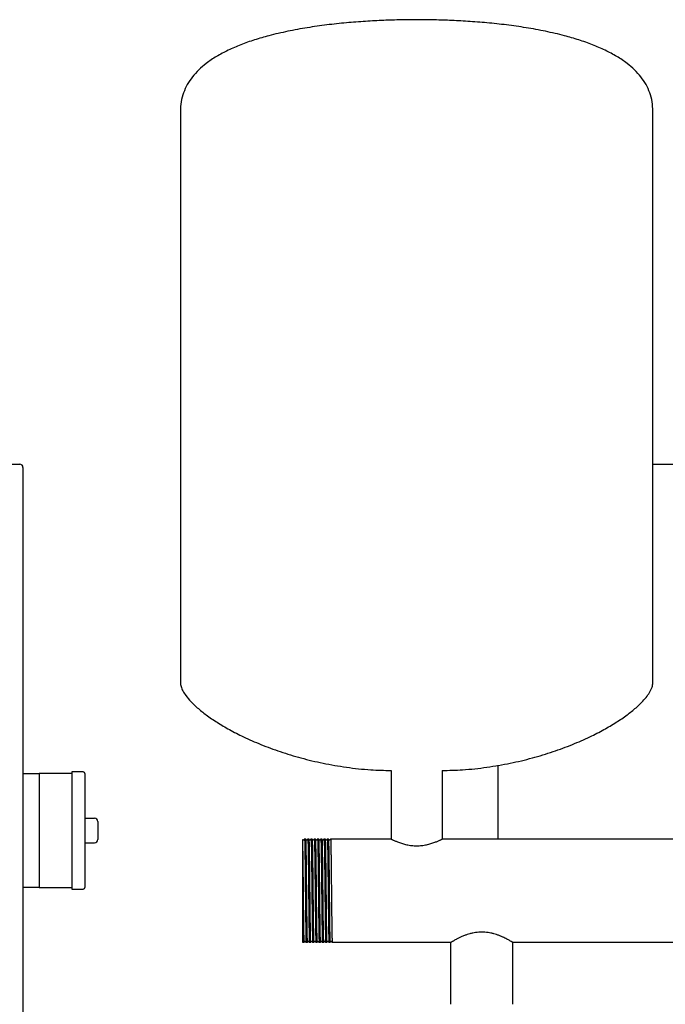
# Model space of a CAD drawing. Header units: millimetres. Extents: x 16 to 1866, y 15 to 1050.
# Tile 4 of 5: x 1107 to 1504, y 445 to 1050. Entities that reach past the tile are written whole.
import ezdxf

# ---------------------------------------------------------------- set-up
doc = ezdxf.new("R2010")
doc.units = ezdxf.units.MM

msp = doc.modelspace()

# ---------------------------------------------------------------- linework, layer by layer
at = {"color": 7, "linetype": 'Continuous', "lineweight": 25}
for p, q in [((1206.09, 993.43), (1206.09, 642.57)), ((1496.09, 642.57), (1496.09, 993.43)), ((1089.96, 776.67), (1107.47, 776.67)), ((1109.47, 774.67), (1109.47, 766.67)), ((1496.09, 776.67), (1516.09, 776.67)), ((1109.47, 766.67), (1109.47, 396.67)), ((1109.47, 586.67), (1119.47, 586.67)), ((1139.47, 586.67), (1119.47, 586.67)), ((1119.47, 586.67), (1119.47, 576.67)), ((1146.47, 587.67), (1139.47, 587.67)), ((1139.47, 587.67), (1139.47, 551.67)), ((1147.47, 586.67), (1147.47, 516.67)), ((1335.39, 588.53), (1335.39, 546.42)), ((1366.79, 588.53), (1366.79, 546.42)), ((1401.09, 546.42), (1401.09, 591.74)), ((1119.47, 576.67), (1119.47, 551.67)), ((1147.47, 559.17), (1153.47, 559.17)), ((1155.47, 557.17), (1155.47, 546.17)), ((1119.47, 551.67), (1119.47, 526.67)), ((1139.47, 551.67), (1139.47, 515.67)), ((1282.26, 546.42), (1282.26, 546.42)), ((1282.92, 546.42), (1282.26, 546.42)), ((1284.26, 546.42), (1284.26, 546.42)), ((1284.92, 546.42), (1284.26, 546.42)), ((1286.26, 546.42), (1286.26, 546.42)), ((1286.92, 546.42), (1286.26, 546.42)), ((1288.26, 546.42), (1288.26, 546.42)), ((1288.92, 546.42), (1288.26, 546.42)), ((1289.74, 545.75), (1289.68, 545.7)), ((1290.26, 546.42), (1290.26, 546.42)), ((1290.92, 546.42), (1290.26, 546.42)), ((1291.49, 545.7), (1291.43, 545.75)), ((1292.26, 546.42), (1292.26, 546.42)), ((1292.92, 546.42), (1292.26, 546.42)), ((1293.49, 545.7), (1293.43, 545.75)), ((1294.26, 546.42), (1294.26, 546.42)), ((1294.92, 546.42), (1294.26, 546.42)), ((1296.92, 546.42), (1296.26, 546.42)), ((1296.26, 546.42), (1296.26, 546.42)), ((1297.74, 545.75), (1297.68, 545.7)), ((1298.26, 546.42), (1298.26, 546.42)), ((1335.39, 546.42), (1298.26, 546.42)), ((1705.39, 546.42), (1366.79, 546.42)), ((1147.47, 544.17), (1153.47, 544.17)), ((1281.09, 541.77), (1281.09, 487.58)), ((1119.47, 526.67), (1119.47, 516.67)), ((1119.47, 516.67), (1109.47, 516.67)), ((1119.47, 516.67), (1139.47, 516.67)), ((1139.47, 515.67), (1146.47, 515.67)), ((1281.02, 483.24), (1281.26, 482.93)), ((1281.92, 482.92), (1281.26, 482.93)), ((1281.92, 482.92), (1281.92, 482.93)), ((1283.92, 482.92), (1283.26, 482.92)), ((1283.92, 482.92), (1283.92, 482.93)), ((1285.92, 482.92), (1285.26, 482.92)), ((1285.92, 482.92), (1285.92, 482.93)), ((1287.92, 482.92), (1287.26, 482.92)), ((1287.92, 482.92), (1287.92, 482.93)), ((1289.92, 482.92), (1289.26, 482.92)), ((1289.92, 482.92), (1289.92, 482.93)), ((1291.92, 482.92), (1291.26, 482.92)), ((1291.92, 482.92), (1291.92, 482.93)), ((1292.43, 483.6), (1292.49, 483.65)), ((1292.69, 483.64), (1292.74, 483.6)), ((1293.92, 482.92), (1293.26, 482.92)), ((1293.92, 482.92), (1293.92, 482.93)), ((1294.69, 483.64), (1294.74, 483.6)), ((1295.92, 482.92), (1295.26, 482.92)), ((1295.92, 482.92), (1295.92, 482.93)), ((1297.92, 482.92), (1297.26, 482.92)), ((1297.92, 482.92), (1297.92, 482.93)), ((1372.04, 482.92), (1299.26, 482.92)), ((1372.04, 444.92), (1372.04, 482.92)), ((1662.04, 482.92), (1410.14, 482.92)), ((1410.14, 444.92), (1410.14, 482.92))]:
    msp.add_line(p, q, dxfattribs=at)
at = {"color": 7, "linetype": 'Continuous', "lineweight": 25, "flags": 128}
msp.add_lwpolyline([(1281.44, 545.75), (1281.18, 546.08), (1281.16, 546.11)], dxfattribs=at)
at = {"color": 7, "linetype": 'Continuous', "lineweight": 25}
for centre, radius, start, end in [((1107.47, 774.67), 2, 0, 90), ((1146.47, 586.67), 1, 0, 90), ((1153.47, 557.17), 2, 0, 90), ((1153.47, 546.17), 2, 270, 0), ((1146.47, 516.67), 1, 270, 0)]:
    msp.add_arc(centre, radius, start, end, dxfattribs=at)
for points, knots in [([(1351.09, 1049.67), (1347.88, 1049.65), (1341.17, 1049.61), (1330.71, 1049.28), (1319.54, 1048.69), (1307.88, 1047.78), (1295.94, 1046.5), (1283.93, 1044.8), (1272.05, 1042.64), (1261.25, 1040.13), (1251.64, 1037.35), (1243.26, 1034.41), (1235.45, 1031.05), (1228.31, 1027.25), (1222.27, 1023.19), (1217.33, 1018.96), (1213.39, 1014.64), (1210.21, 1009.92), (1207.86, 1004.8), (1206.36, 999.25), (1206.18, 995.4), (1206.09, 993.43)], [0, 0, 0, 0, 0.057101, 0.119664, 0.186469, 0.256315, 0.328021, 0.400438, 0.472461, 0.543048, 0.597844, 0.650682, 0.701215, 0.749205, 0.794577, 0.830497, 0.864953, 0.898386, 0.931445, 0.964982, 1, 1, 1, 1]), ([(1496.09, 993.43), (1496, 995.4), (1495.82, 999.25), (1494.31, 1004.8), (1491.97, 1009.92), (1488.79, 1014.64), (1484.85, 1018.96), (1479.91, 1023.19), (1473.87, 1027.25), (1466.73, 1031.05), (1458.92, 1034.41), (1450.54, 1037.35), (1440.93, 1040.13), (1430.13, 1042.64), (1418.25, 1044.8), (1406.24, 1046.5), (1394.3, 1047.78), (1382.64, 1048.69), (1371.47, 1049.28), (1361.01, 1049.61), (1354.29, 1049.65), (1351.09, 1049.67)], [0, 0, 0, 0, 0.035018, 0.068555, 0.101614, 0.135047, 0.169503, 0.205423, 0.250795, 0.298785, 0.349318, 0.402156, 0.456952, 0.527539, 0.599562, 0.671979, 0.743685, 0.813531, 0.880336, 0.942899, 1, 1, 1, 1]), ([(1206.09, 642.57), (1206.18, 641.74), (1206.36, 639.94), (1207.61, 637.24), (1209.61, 634.13), (1212.59, 630.67), (1216.79, 626.69), (1222.18, 622.42), (1228.79, 617.93), (1236.38, 613.46), (1245.35, 608.87), (1255.72, 604.3), (1267.52, 599.93), (1280.25, 596.07), (1293.81, 592.83), (1308.11, 590.39), (1322.05, 588.83), (1331.23, 588.62), (1335.39, 588.53)], [0, 0, 0, 0, 0.016963, 0.036895, 0.060333, 0.092702, 0.130211, 0.178858, 0.233564, 0.293901, 0.359417, 0.440049, 0.526199, 0.617249, 0.712642, 0.811895, 0.914616, 1, 1, 1, 1]), ([(1366.79, 588.53), (1370.95, 588.62), (1380.13, 588.83), (1394.07, 590.39), (1408.37, 592.83), (1421.93, 596.07), (1434.66, 599.93), (1446.46, 604.3), (1456.83, 608.87), (1465.79, 613.46), (1473.39, 617.93), (1480, 622.42), (1485.18, 626.53), (1489.07, 630.17), (1491.87, 633.27), (1494.06, 636.36), (1495.7, 639.4), (1495.97, 641.58), (1496.09, 642.57)], [0, 0, 0, 0, 0.085387, 0.188111, 0.287367, 0.382763, 0.473815, 0.559967, 0.640602, 0.70612, 0.766458, 0.821166, 0.869814, 0.901971, 0.93044, 0.955189, 0.979742, 1, 1, 1, 1]), ([(1281.16, 546.11), (1281.09, 546.05), (1281.09, 546.06), (1281.09, 544.67), (1281.09, 542.74), (1281.09, 541.77)], [0, 0, 0, 0, 0.24309, 0.621439, 1, 1, 1, 1]), ([(1281.74, 545.75), (1281.69, 545.71), (1281.59, 545.64), (1281.49, 545.71), (1281.44, 545.75)], [0, 0, 0, 0, 0.5000031, 1, 1, 1, 1]), ([(1282.26, 546.42), (1282.17, 546.31), (1282, 546.08), (1281.83, 545.86), (1281.74, 545.75)], [0, 0, 0, 0, 0.5, 1, 1, 1, 1]), ([(1282.26, 546.42), (1282.28, 546.42), (1282.31, 546.21), (1282.34, 545.6), (1282.35, 545.35), (1282.36, 544.9), (1282.37, 544.74), (1282.38, 544.4), (1282.38, 544.21), (1282.41, 543.23), (1282.43, 542.24), (1282.47, 539.92), (1282.49, 538.58), (1282.52, 536.37), (1282.54, 535.59), (1282.56, 534), (1282.57, 533.18), (1282.6, 530.62), (1282.62, 528.77), (1282.66, 524.91), (1282.68, 522.89), (1282.72, 518.79), (1282.74, 516.72), (1282.78, 512.63), (1282.8, 510.55), (1282.85, 506.46), (1282.87, 504.44), (1282.91, 500.57), (1282.93, 498.73), (1282.96, 496.17), (1282.97, 495.35), (1282.99, 493.75), (1283, 492.98), (1283.03, 490.77), (1283.06, 489.43), (1283.1, 487.11), (1283.12, 486.12), (1283.14, 485.13), (1283.15, 484.95), (1283.16, 484.6), (1283.16, 484.44), (1283.18, 484), (1283.19, 483.74), (1283.22, 483.13), (1283.24, 482.92), (1283.26, 482.92)], [0, 0, 0, 0, 0.0625, 0.0625, 0.09375, 0.09375, 0.109375, 0.109375, 0.125, 0.125, 0.1875, 0.1875, 0.25, 0.25, 0.28125, 0.28125, 0.3125, 0.3125, 0.375, 0.375, 0.4375, 0.4375, 0.5, 0.5, 0.5625, 0.5625, 0.625, 0.625, 0.6875, 0.6875, 0.71875, 0.71875, 0.75, 0.75, 0.8125, 0.8125, 0.875, 0.875, 0.890625, 0.890625, 0.90625, 0.90625, 0.9375, 0.9375, 1, 1, 1, 1]), ([(1283.44, 545.75), (1283.35, 545.86), (1283.18, 546.08), (1283.01, 546.31), (1282.92, 546.42)], [0, 0, 0, 0, 0.5, 1, 1, 1, 1]), ([(1282.92, 546.42), (1282.94, 546.27), (1282.98, 546.03), (1283.04, 544.18), (1283.1, 541.25), (1283.17, 537.27), (1283.23, 532.43), (1283.29, 526.91), (1283.35, 520.9), (1283.42, 514.67), (1283.48, 508.44), (1283.54, 502.44), (1283.6, 496.92), (1283.66, 492.08), (1283.73, 488.1), (1283.79, 485.17), (1283.85, 483.28), (1283.89, 483.04), (1283.92, 482.92)], [0, 0, 0, 0, 0.058843, 0.121022, 0.183955, 0.247133, 0.309418, 0.372157, 0.435384, 0.497881, 0.560379, 0.623606, 0.686345, 0.74863, 0.811808, 0.874741, 0.93692, 1, 1, 1, 1]), ([(1283.74, 545.75), (1283.69, 545.71), (1283.59, 545.64), (1283.49, 545.71), (1283.44, 545.75)], [0, 0, 0, 0, 0.500003, 1, 1, 1, 1]), ([(1284.26, 546.42), (1284.17, 546.31), (1284, 546.09), (1283.83, 545.86), (1283.74, 545.75)], [0, 0, 0, 0, 0.5000003, 1, 1, 1, 1]), ([(1284.26, 546.42), (1284.28, 546.42), (1284.31, 546.21), (1284.34, 545.6), (1284.35, 545.35), (1284.36, 544.9), (1284.37, 544.74), (1284.38, 544.4), (1284.38, 544.21), (1284.41, 543.23), (1284.43, 542.24), (1284.47, 539.92), (1284.49, 538.58), (1284.52, 536.37), (1284.54, 535.59), (1284.56, 534), (1284.57, 533.18), (1284.6, 530.62), (1284.62, 528.77), (1284.66, 524.91), (1284.68, 522.89), (1284.72, 518.79), (1284.74, 516.72), (1284.78, 512.63), (1284.8, 510.55), (1284.85, 506.46), (1284.87, 504.44), (1284.91, 500.57), (1284.93, 498.73), (1284.96, 496.17), (1284.97, 495.35), (1284.99, 493.75), (1285, 492.98), (1285.03, 490.77), (1285.06, 489.43), (1285.1, 487.11), (1285.12, 486.12), (1285.14, 485.13), (1285.15, 484.95), (1285.16, 484.6), (1285.16, 484.44), (1285.18, 484), (1285.19, 483.74), (1285.22, 483.13), (1285.24, 482.92), (1285.26, 482.92)], [0, 0, 0, 0, 0.0625, 0.0625, 0.09375, 0.09375, 0.109375, 0.109375, 0.125, 0.125, 0.1875, 0.1875, 0.25, 0.25, 0.28125, 0.28125, 0.3125, 0.3125, 0.375, 0.375, 0.4375, 0.4375, 0.5, 0.5, 0.5625, 0.5625, 0.625, 0.625, 0.6875, 0.6875, 0.71875, 0.71875, 0.75, 0.75, 0.8125, 0.8125, 0.875, 0.875, 0.890625, 0.890625, 0.90625, 0.90625, 0.9375, 0.9375, 1, 1, 1, 1]), ([(1285.44, 545.75), (1285.35, 545.86), (1285.18, 546.09), (1285, 546.31), (1284.92, 546.42)], [0, 0, 0, 0, 0.5, 1, 1, 1, 1]), ([(1284.92, 546.42), (1284.94, 546.28), (1284.98, 546.04), (1285.04, 544.18), (1285.1, 541.25), (1285.17, 537.27), (1285.23, 532.43), (1285.29, 526.91), (1285.35, 520.9), (1285.42, 514.67), (1285.48, 508.44), (1285.54, 502.44), (1285.6, 496.92), (1285.66, 492.08), (1285.73, 488.1), (1285.79, 485.17), (1285.85, 483.28), (1285.89, 483.04), (1285.92, 482.92)], [0, 0, 0, 0, 0.0596721, 0.1217966, 0.1846742, 0.2477964, 0.310027, 0.3727104, 0.4358817, 0.498324, 0.5607663, 0.6239376, 0.686621, 0.7488516, 0.8119737, 0.8748514, 0.9369759, 1, 1, 1, 1]), ([(1285.74, 545.75), (1285.69, 545.71), (1285.59, 545.64), (1285.49, 545.71), (1285.44, 545.75)], [0, 0, 0, 0, 0.500003, 1, 1, 1, 1]), ([(1286.26, 546.42), (1286.17, 546.31), (1286, 546.08), (1285.83, 545.86), (1285.74, 545.75)], [0, 0, 0, 0, 0.5, 1, 1, 1, 1]), ([(1286.26, 546.42), (1286.28, 546.42), (1286.31, 546.21), (1286.34, 545.6), (1286.35, 545.35), (1286.36, 544.9), (1286.37, 544.74), (1286.38, 544.4), (1286.38, 544.21), (1286.41, 543.23), (1286.43, 542.24), (1286.47, 539.92), (1286.49, 538.58), (1286.52, 536.37), (1286.54, 535.59), (1286.56, 534), (1286.57, 533.18), (1286.6, 530.62), (1286.62, 528.77), (1286.66, 524.91), (1286.68, 522.89), (1286.72, 518.79), (1286.74, 516.72), (1286.78, 512.63), (1286.8, 510.55), (1286.85, 506.46), (1286.87, 504.44), (1286.91, 500.57), (1286.93, 498.73), (1286.96, 496.17), (1286.97, 495.35), (1286.99, 493.75), (1287, 492.98), (1287.03, 490.77), (1287.06, 489.43), (1287.1, 487.11), (1287.12, 486.12), (1287.14, 485.13), (1287.15, 484.95), (1287.16, 484.6), (1287.16, 484.44), (1287.18, 484), (1287.19, 483.74), (1287.22, 483.13), (1287.24, 482.92), (1287.26, 482.92)], [0, 0, 0, 0, 0.0625, 0.0625, 0.09375, 0.09375, 0.109375, 0.109375, 0.125, 0.125, 0.1875, 0.1875, 0.25, 0.25, 0.28125, 0.28125, 0.3125, 0.3125, 0.375, 0.375, 0.4375, 0.4375, 0.5, 0.5, 0.5625, 0.5625, 0.625, 0.625, 0.6875, 0.6875, 0.71875, 0.71875, 0.75, 0.75, 0.8125, 0.8125, 0.875, 0.875, 0.890625, 0.890625, 0.90625, 0.90625, 0.9375, 0.9375, 1, 1, 1, 1]), ([(1287.44, 545.75), (1287.35, 545.86), (1287.18, 546.08), (1287.01, 546.31), (1286.92, 546.42)], [0, 0, 0, 0, 0.5, 1, 1, 1, 1]), ([(1286.92, 546.42), (1286.94, 546.27), (1286.98, 546.03), (1287.04, 544.18), (1287.1, 541.25), (1287.17, 537.27), (1287.23, 532.43), (1287.29, 526.91), (1287.35, 520.9), (1287.42, 514.67), (1287.48, 508.44), (1287.54, 502.44), (1287.6, 496.92), (1287.66, 492.08), (1287.73, 488.1), (1287.79, 485.17), (1287.85, 483.28), (1287.89, 483.04), (1287.92, 482.92)], [0, 0, 0, 0, 0.058721, 0.120909, 0.18385, 0.247036, 0.309329, 0.372076, 0.435311, 0.497817, 0.560322, 0.623557, 0.686304, 0.748598, 0.811784, 0.874725, 0.936912, 1, 1, 1, 1]), ([(1287.74, 545.75), (1287.73, 545.73), (1287.69, 545.69), (1287.59, 545.67), (1287.49, 545.69), (1287.45, 545.73), (1287.44, 545.75)], [0, 0, 0, 0, 0.247951, 0.500002, 0.752053, 1, 1, 1, 1]), ([(1288.26, 546.42), (1288.17, 546.31), (1288, 546.08), (1287.83, 545.86), (1287.74, 545.75)], [0, 0, 0, 0, 0.5, 1, 1, 1, 1]), ([(1288.26, 546.42), (1288.28, 546.42), (1288.31, 546.21), (1288.34, 545.6), (1288.35, 545.35), (1288.36, 544.9), (1288.37, 544.74), (1288.38, 544.4), (1288.38, 544.21), (1288.41, 543.23), (1288.43, 542.24), (1288.47, 539.92), (1288.49, 538.58), (1288.52, 536.37), (1288.54, 535.59), (1288.56, 534), (1288.57, 533.18), (1288.6, 530.62), (1288.62, 528.77), (1288.66, 524.91), (1288.68, 522.89), (1288.72, 518.79), (1288.74, 516.72), (1288.78, 512.63), (1288.8, 510.55), (1288.85, 506.46), (1288.87, 504.44), (1288.91, 500.57), (1288.93, 498.73), (1288.96, 496.17), (1288.97, 495.35), (1288.99, 493.75), (1289, 492.98), (1289.03, 490.77), (1289.06, 489.43), (1289.1, 487.11), (1289.12, 486.12), (1289.14, 485.13), (1289.15, 484.95), (1289.16, 484.6), (1289.16, 484.44), (1289.18, 484), (1289.19, 483.74), (1289.22, 483.13), (1289.24, 482.92), (1289.26, 482.92)], [0, 0, 0, 0, 0.0625, 0.0625, 0.09375, 0.09375, 0.109375, 0.109375, 0.125, 0.125, 0.1875, 0.1875, 0.25, 0.25, 0.28125, 0.28125, 0.3125, 0.3125, 0.375, 0.375, 0.4375, 0.4375, 0.5, 0.5, 0.5625, 0.5625, 0.625, 0.625, 0.6875, 0.6875, 0.71875, 0.71875, 0.75, 0.75, 0.8125, 0.8125, 0.875, 0.875, 0.890625, 0.890625, 0.90625, 0.90625, 0.9375, 0.9375, 1, 1, 1, 1]), ([(1289.44, 545.75), (1289.35, 545.86), (1289.18, 546.08), (1289.01, 546.31), (1288.92, 546.42)], [0, 0, 0, 0, 0.5, 1, 1, 1, 1]), ([(1288.92, 546.42), (1288.94, 546.26), (1288.98, 546.03), (1289.04, 544.18), (1289.1, 541.25), (1289.17, 537.27), (1289.23, 532.43), (1289.29, 526.91), (1289.35, 520.9), (1289.42, 514.67), (1289.48, 508.44), (1289.54, 502.44), (1289.6, 496.92), (1289.66, 492.08), (1289.73, 488.1), (1289.79, 485.17), (1289.85, 483.28), (1289.89, 483.04), (1289.92, 482.92)], [0, 0, 0, 0, 0.058014, 0.120248, 0.183237, 0.24647, 0.30881, 0.371604, 0.434887, 0.497439, 0.559992, 0.623274, 0.686068, 0.748409, 0.811642, 0.874631, 0.936865, 1, 1, 1, 1]), ([(1289.68, 545.7), (1289.68, 545.7), (1289.66, 545.68), (1289.59, 545.67), (1289.49, 545.69), (1289.45, 545.73), (1289.44, 545.75)], [0, 0, 0, 0, 0.018872, 0.347713, 0.676553, 1, 1, 1, 1]), ([(1290.26, 546.42), (1290.17, 546.31), (1290, 546.09), (1289.83, 545.86), (1289.74, 545.75)], [0, 0, 0, 0, 0.5, 1, 1, 1, 1]), ([(1290.26, 546.42), (1290.28, 546.42), (1290.31, 546.21), (1290.34, 545.6), (1290.35, 545.35), (1290.36, 544.9), (1290.37, 544.74), (1290.38, 544.4), (1290.38, 544.21), (1290.41, 543.23), (1290.43, 542.24), (1290.47, 539.92), (1290.49, 538.58), (1290.52, 536.37), (1290.54, 535.59), (1290.56, 534), (1290.57, 533.18), (1290.6, 530.62), (1290.62, 528.77), (1290.66, 524.91), (1290.68, 522.89), (1290.72, 518.79), (1290.74, 516.72), (1290.78, 512.63), (1290.8, 510.55), (1290.85, 506.46), (1290.87, 504.44), (1290.91, 500.57), (1290.93, 498.73), (1290.96, 496.17), (1290.97, 495.35), (1290.99, 493.75), (1291, 492.98), (1291.03, 490.77), (1291.06, 489.43), (1291.1, 487.11), (1291.12, 486.12), (1291.14, 485.13), (1291.15, 484.95), (1291.16, 484.6), (1291.16, 484.44), (1291.18, 484), (1291.19, 483.74), (1291.22, 483.13), (1291.24, 482.92), (1291.26, 482.92)], [0, 0, 0, 0, 0.0625, 0.0625, 0.09375, 0.09375, 0.109375, 0.109375, 0.125, 0.125, 0.1875, 0.1875, 0.25, 0.25, 0.28125, 0.28125, 0.3125, 0.3125, 0.375, 0.375, 0.4375, 0.4375, 0.5, 0.5, 0.5625, 0.5625, 0.625, 0.625, 0.6875, 0.6875, 0.71875, 0.71875, 0.75, 0.75, 0.8125, 0.8125, 0.875, 0.875, 0.890625, 0.890625, 0.90625, 0.90625, 0.9375, 0.9375, 1, 1, 1, 1]), ([(1291.43, 545.75), (1291.35, 545.86), (1291.18, 546.09), (1291.01, 546.31), (1290.92, 546.42)], [0, 0, 0, 0, 0.5, 1, 1, 1, 1]), ([(1290.92, 546.42), (1290.94, 546.27), (1290.98, 546.04), (1291.04, 544.18), (1291.1, 541.25), (1291.17, 537.27), (1291.23, 532.43), (1291.29, 526.91), (1291.35, 520.9), (1291.42, 514.67), (1291.48, 508.44), (1291.54, 502.44), (1291.6, 496.92), (1291.66, 492.08), (1291.73, 488.1), (1291.79, 485.17), (1291.85, 483.28), (1291.89, 483.04), (1291.92, 482.92)], [0, 0, 0, 0, 0.059174, 0.121331, 0.184242, 0.247398, 0.309662, 0.372378, 0.435583, 0.498058, 0.560534, 0.623738, 0.686455, 0.748719, 0.811874, 0.874785, 0.936942, 1, 1, 1, 1]), ([(1291.74, 545.75), (1291.73, 545.73), (1291.69, 545.69), (1291.59, 545.67), (1291.52, 545.68), (1291.49, 545.7), (1291.49, 545.7)], [0, 0, 0, 0, 0.317638, 0.640609, 0.96358, 1, 1, 1, 1]), ([(1292.26, 546.42), (1292.17, 546.31), (1292, 546.08), (1291.83, 545.86), (1291.74, 545.75)], [0, 0, 0, 0, 0.5000003, 1, 1, 1, 1]), ([(1292.26, 546.42), (1292.28, 546.42), (1292.31, 546.21), (1292.34, 545.6), (1292.35, 545.35), (1292.36, 544.9), (1292.37, 544.74), (1292.38, 544.4), (1292.38, 544.21), (1292.41, 543.23), (1292.43, 542.24), (1292.47, 539.92), (1292.49, 538.58), (1292.52, 536.37), (1292.54, 535.59), (1292.56, 534), (1292.57, 533.18), (1292.6, 530.62), (1292.62, 528.77), (1292.66, 524.91), (1292.68, 522.89), (1292.72, 518.79), (1292.74, 516.72), (1292.78, 512.63), (1292.8, 510.55), (1292.85, 506.46), (1292.87, 504.44), (1292.91, 500.57), (1292.93, 498.73), (1292.96, 496.17), (1292.97, 495.35), (1292.99, 493.75), (1293, 492.98), (1293.03, 490.77), (1293.06, 489.43), (1293.1, 487.11), (1293.12, 486.12), (1293.14, 485.13), (1293.15, 484.95), (1293.16, 484.6), (1293.16, 484.44), (1293.18, 484), (1293.19, 483.74), (1293.22, 483.13), (1293.24, 482.92), (1293.26, 482.92)], [0, 0, 0, 0, 0.0625, 0.0625, 0.09375, 0.09375, 0.109375, 0.109375, 0.125, 0.125, 0.1875, 0.1875, 0.25, 0.25, 0.28125, 0.28125, 0.3125, 0.3125, 0.375, 0.375, 0.4375, 0.4375, 0.5, 0.5, 0.5625, 0.5625, 0.625, 0.625, 0.6875, 0.6875, 0.71875, 0.71875, 0.75, 0.75, 0.8125, 0.8125, 0.875, 0.875, 0.890625, 0.890625, 0.90625, 0.90625, 0.9375, 0.9375, 1, 1, 1, 1]), ([(1293.43, 545.75), (1293.35, 545.86), (1293.18, 546.09), (1293, 546.31), (1292.92, 546.42)], [0, 0, 0, 0, 0.5, 1, 1, 1, 1]), ([(1292.92, 546.42), (1292.94, 546.27), (1292.98, 546.04), (1293.04, 544.18), (1293.1, 541.25), (1293.17, 537.27), (1293.23, 532.43), (1293.29, 526.91), (1293.35, 520.9), (1293.42, 514.67), (1293.48, 508.44), (1293.54, 502.44), (1293.6, 496.92), (1293.66, 492.08), (1293.73, 488.1), (1293.79, 485.17), (1293.85, 483.28), (1293.89, 483.04), (1293.92, 482.92)], [0, 0, 0, 0, 0.05958, 0.12171, 0.184594, 0.247723, 0.309959, 0.372649, 0.435826, 0.498275, 0.560723, 0.623901, 0.68659, 0.748827, 0.811955, 0.874839, 0.93697, 1, 1, 1, 1]), ([(1293.74, 545.75), (1293.73, 545.73), (1293.69, 545.69), (1293.59, 545.67), (1293.52, 545.68), (1293.49, 545.7), (1293.49, 545.7)], [0, 0, 0, 0, 0.318927, 0.643248, 0.967569, 1, 1, 1, 1]), ([(1294.26, 546.42), (1294.17, 546.31), (1294, 546.08), (1293.83, 545.86), (1293.74, 545.75)], [0, 0, 0, 0, 0.5000003, 1, 1, 1, 1]), ([(1294.26, 546.42), (1294.28, 546.42), (1294.31, 546.21), (1294.34, 545.6), (1294.35, 545.35), (1294.36, 544.9), (1294.37, 544.74), (1294.38, 544.4), (1294.38, 544.21), (1294.41, 543.23), (1294.43, 542.24), (1294.47, 539.92), (1294.49, 538.58), (1294.52, 536.37), (1294.54, 535.59), (1294.56, 534), (1294.57, 533.18), (1294.6, 530.62), (1294.62, 528.77), (1294.66, 524.91), (1294.68, 522.89), (1294.72, 518.79), (1294.74, 516.72), (1294.78, 512.63), (1294.8, 510.55), (1294.85, 506.46), (1294.87, 504.44), (1294.91, 500.57), (1294.93, 498.73), (1294.96, 496.17), (1294.97, 495.35), (1294.99, 493.75), (1295, 492.98), (1295.03, 490.77), (1295.06, 489.43), (1295.1, 487.11), (1295.12, 486.12), (1295.14, 485.13), (1295.15, 484.95), (1295.16, 484.6), (1295.16, 484.44), (1295.18, 484), (1295.19, 483.74), (1295.22, 483.13), (1295.24, 482.92), (1295.26, 482.92)], [0, 0, 0, 0, 0.0625, 0.0625, 0.09375, 0.09375, 0.109375, 0.109375, 0.125, 0.125, 0.1875, 0.1875, 0.25, 0.25, 0.28125, 0.28125, 0.3125, 0.3125, 0.375, 0.375, 0.4375, 0.4375, 0.5, 0.5, 0.5625, 0.5625, 0.625, 0.625, 0.6875, 0.6875, 0.71875, 0.71875, 0.75, 0.75, 0.8125, 0.8125, 0.875, 0.875, 0.890625, 0.890625, 0.90625, 0.90625, 0.9375, 0.9375, 1, 1, 1, 1]), ([(1295.44, 545.75), (1295.35, 545.86), (1295.18, 546.08), (1295.01, 546.31), (1294.92, 546.42)], [0, 0, 0, 0, 0.5, 1, 1, 1, 1]), ([(1294.92, 546.42), (1294.94, 546.27), (1294.98, 546.03), (1295.04, 544.18), (1295.1, 541.25), (1295.17, 537.27), (1295.23, 532.43), (1295.29, 526.91), (1295.35, 520.9), (1295.42, 514.67), (1295.48, 508.44), (1295.54, 502.44), (1295.6, 496.92), (1295.66, 492.08), (1295.73, 488.1), (1295.79, 485.17), (1295.85, 483.28), (1295.89, 483.04), (1295.92, 482.92)], [0, 0, 0, 0, 0.0585, 0.120702, 0.183658, 0.246859, 0.309167, 0.371928, 0.435179, 0.497699, 0.560219, 0.623469, 0.68623, 0.748538, 0.811739, 0.874695, 0.936897, 1, 1, 1, 1]), ([(1295.74, 545.75), (1295.73, 545.73), (1295.69, 545.69), (1295.59, 545.67), (1295.49, 545.69), (1295.45, 545.73), (1295.44, 545.75)], [0, 0, 0, 0, 0.247889, 0.500001, 0.752113, 1, 1, 1, 1]), ([(1296.26, 546.42), (1296.17, 546.31), (1296, 546.09), (1295.83, 545.86), (1295.74, 545.75)], [0, 0, 0, 0, 0.5000003, 1, 1, 1, 1]), ([(1296.26, 546.42), (1296.28, 546.42), (1296.31, 546.21), (1296.34, 545.6), (1296.35, 545.35), (1296.36, 544.9), (1296.37, 544.74), (1296.38, 544.4), (1296.38, 544.21), (1296.41, 543.23), (1296.43, 542.24), (1296.47, 539.92), (1296.49, 538.58), (1296.52, 536.37), (1296.54, 535.59), (1296.56, 534), (1296.57, 533.18), (1296.6, 530.62), (1296.62, 528.77), (1296.66, 524.91), (1296.68, 522.89), (1296.72, 518.79), (1296.74, 516.72), (1296.78, 512.63), (1296.8, 510.55), (1296.85, 506.46), (1296.87, 504.44), (1296.91, 500.57), (1296.93, 498.73), (1296.96, 496.17), (1296.97, 495.35), (1296.99, 493.75), (1297, 492.98), (1297.03, 490.77), (1297.06, 489.43), (1297.1, 487.11), (1297.12, 486.12), (1297.14, 485.13), (1297.15, 484.95), (1297.16, 484.6), (1297.16, 484.44), (1297.18, 484), (1297.19, 483.74), (1297.22, 483.13), (1297.24, 482.92), (1297.26, 482.92)], [0, 0, 0, 0, 0.0625, 0.0625, 0.09375, 0.09375, 0.109375, 0.109375, 0.125, 0.125, 0.1875, 0.1875, 0.25, 0.25, 0.28125, 0.28125, 0.3125, 0.3125, 0.375, 0.375, 0.4375, 0.4375, 0.5, 0.5, 0.5625, 0.5625, 0.625, 0.625, 0.6875, 0.6875, 0.71875, 0.71875, 0.75, 0.75, 0.8125, 0.8125, 0.875, 0.875, 0.890625, 0.890625, 0.90625, 0.90625, 0.9375, 0.9375, 1, 1, 1, 1]), ([(1297.44, 545.75), (1297.35, 545.86), (1297.18, 546.08), (1297.01, 546.31), (1296.92, 546.42)], [0, 0, 0, 0, 0.4999997, 1, 1, 1, 1]), ([(1296.92, 546.42), (1296.94, 546.26), (1296.98, 546.03), (1297.04, 544.18), (1297.1, 541.25), (1297.17, 537.27), (1297.23, 532.43), (1297.29, 526.91), (1297.35, 520.9), (1297.42, 514.67), (1297.48, 508.44), (1297.54, 502.44), (1297.6, 496.92), (1297.66, 492.08), (1297.73, 488.1), (1297.79, 485.17), (1297.85, 483.28), (1297.89, 483.04), (1297.92, 482.92)], [0, 0, 0, 0, 0.058083, 0.120312, 0.183296, 0.246525, 0.308861, 0.37165, 0.434928, 0.497476, 0.560024, 0.623302, 0.686091, 0.748427, 0.811656, 0.87464, 0.936869, 1, 1, 1, 1]), ([(1297.68, 545.7), (1297.68, 545.7), (1297.66, 545.68), (1297.59, 545.67), (1297.49, 545.69), (1297.45, 545.73), (1297.44, 545.75)], [0, 0, 0, 0, 0.019208, 0.347984, 0.676759, 1, 1, 1, 1]), ([(1298.26, 546.42), (1298.17, 546.31), (1298, 546.08), (1297.83, 545.86), (1297.74, 545.75)], [0, 0, 0, 0, 0.5000003, 1, 1, 1, 1]), ([(1298.26, 546.42), (1298.28, 546.42), (1298.31, 546.21), (1298.34, 545.6), (1298.35, 545.35), (1298.36, 544.9), (1298.37, 544.74), (1298.38, 544.4), (1298.38, 544.21), (1298.41, 543.23), (1298.43, 542.24), (1298.47, 539.92), (1298.49, 538.58), (1298.52, 536.37), (1298.54, 535.59), (1298.56, 534), (1298.57, 533.18), (1298.6, 530.62), (1298.62, 528.77), (1298.66, 524.91), (1298.68, 522.89), (1298.72, 518.79), (1298.74, 516.72), (1298.78, 512.63), (1298.8, 510.55), (1298.85, 506.46), (1298.87, 504.44), (1298.91, 500.57), (1298.93, 498.73), (1298.96, 496.17), (1298.97, 495.35), (1298.99, 493.75), (1299, 492.98), (1299.03, 490.77), (1299.06, 489.43), (1299.1, 487.11), (1299.12, 486.12), (1299.14, 485.13), (1299.15, 484.95), (1299.16, 484.6), (1299.16, 484.44), (1299.18, 484), (1299.19, 483.74), (1299.22, 483.13), (1299.24, 482.92), (1299.26, 482.92)], [0, 0, 0, 0, 0.0625, 0.0625, 0.09375, 0.09375, 0.109375, 0.109375, 0.125, 0.125, 0.1875, 0.1875, 0.25, 0.25, 0.28125, 0.28125, 0.3125, 0.3125, 0.375, 0.375, 0.4375, 0.4375, 0.5, 0.5, 0.5625, 0.5625, 0.625, 0.625, 0.6875, 0.6875, 0.71875, 0.71875, 0.75, 0.75, 0.8125, 0.8125, 0.875, 0.875, 0.890625, 0.890625, 0.90625, 0.90625, 0.9375, 0.9375, 1, 1, 1, 1]), ([(1335.39, 546.42), (1335.39, 546.42), (1335.39, 546.42), (1335.41, 546.41), (1335.43, 546.4), (1335.47, 546.39), (1335.51, 546.36), (1335.56, 546.34), (1335.63, 546.31), (1335.77, 546.24), (1336.06, 546.1), (1336.58, 545.85), (1337.24, 545.55), (1338, 545.21), (1338.92, 544.83), (1339.94, 544.43), (1341.11, 544.01), (1342.73, 543.49), (1344.97, 542.89), (1347.94, 542.39), (1351.07, 542.21), (1354.21, 542.39), (1357.19, 542.89), (1359.89, 543.61), (1362.25, 544.42), (1363.88, 545.08), (1364.93, 545.54), (1365.6, 545.85), (1366.12, 546.1), (1366.43, 546.24), (1366.59, 546.33), (1366.68, 546.37), (1366.74, 546.4), (1366.78, 546.42), (1366.79, 546.42), (1366.79, 546.42)], [0, 0, 0, 0, 0.007747, 0.015516, 0.023309, 0.031128, 0.038973, 0.046846, 0.054747, 0.062677, 0.093241, 0.125138, 0.155049, 0.187696, 0.215272, 0.250374, 0.28153, 0.312702, 0.375214, 0.437347, 0.499752, 0.562233, 0.62463, 0.687255, 0.749858, 0.812141, 0.84485, 0.874814, 0.906562, 0.936991, 0.949734, 0.962401, 0.974998, 0.98753, 1, 1, 1, 1]), ([(1281.09, 541.77), (1281.11, 540.87), (1281.12, 539.85), (1281.16, 537.59), (1281.18, 536.36), (1281.2, 534.4), (1281.21, 533.73), (1281.23, 532.35), (1281.24, 531.64), (1281.26, 529.44), (1281.28, 527.89), (1281.31, 524.67), (1281.33, 523.01), (1281.37, 519.63), (1281.38, 517.93), (1281.41, 515.38), (1281.42, 514.54), (1281.43, 512.84), (1281.44, 511.99), (1281.47, 509.44), (1281.48, 507.74), (1281.52, 504.41), (1281.54, 502.79), (1281.57, 499.67), (1281.59, 498.17), (1281.61, 496.07), (1281.62, 495.4), (1281.64, 494.07), (1281.65, 493.43), (1281.67, 491.57), (1281.69, 490.41), (1281.73, 488.32), (1281.74, 487.39), (1281.78, 485.79), (1281.8, 485.11), (1281.82, 484.31), (1281.83, 484.07), (1281.85, 483.66), (1281.85, 483.48), (1281.88, 483.07), (1281.9, 482.92), (1281.92, 482.92)], [0, 0, 0, 0, 0.0625, 0.0625, 0.125, 0.125, 0.15625, 0.15625, 0.1875, 0.1875, 0.25, 0.25, 0.3125, 0.3125, 0.375, 0.375, 0.40625, 0.40625, 0.4375, 0.4375, 0.5, 0.5, 0.5625, 0.5625, 0.625, 0.625, 0.65625, 0.65625, 0.6875, 0.6875, 0.75, 0.75, 0.8125, 0.8125, 0.875, 0.875, 0.90625, 0.90625, 0.9375, 0.9375, 1, 1, 1, 1]), ([(1281.09, 487.58), (1281.09, 486.61), (1281.09, 484.67), (1281.09, 483.29), (1281.09, 483.29), (1281.02, 483.24)], [0, 0, 0, 0, 0.377879, 0.755165, 1, 1, 1, 1]), ([(1281.09, 487.58), (1281.11, 486.79), (1281.14, 485.22), (1281.18, 483.85), (1281.22, 483.08), (1281.25, 482.99), (1281.26, 482.93)], [0, 0, 0, 0, 0.28837, 0.573144, 0.79937, 1, 1, 1, 1]), ([(1410.14, 482.92), (1410.14, 482.92), (1410.14, 482.92), (1410.12, 482.93), (1410.1, 482.95), (1410.07, 482.97), (1410.02, 482.99), (1409.97, 483.02), (1409.91, 483.06), (1409.84, 483.1), (1409.67, 483.2), (1409.32, 483.41), (1408.68, 483.78), (1407.86, 484.24), (1406.94, 484.74), (1405.83, 485.31), (1404.81, 485.81), (1403.88, 486.24), (1403.19, 486.54), (1402.47, 486.84), (1401.44, 487.25), (1400.13, 487.72), (1398.45, 488.25), (1396.73, 488.67), (1394.28, 489.12), (1391.1, 489.37), (1387.92, 489.13), (1385.47, 488.68), (1383.74, 488.25), (1382.04, 487.72), (1380.59, 487.2), (1379.08, 486.59), (1377.84, 486.03), (1376.74, 485.5), (1375.97, 485.12), (1375.14, 484.68), (1374.31, 484.24), (1373.5, 483.78), (1372.86, 483.41), (1372.48, 483.19), (1372.28, 483.07), (1372.17, 483), (1372.1, 482.96), (1372.05, 482.93), (1372.04, 482.93), (1372.04, 482.92)], [0, 0, 0, 0, 0.006858, 0.013733, 0.020626, 0.027538, 0.03447, 0.041424, 0.048401, 0.055401, 0.062426, 0.09308, 0.125056, 0.155, 0.187512, 0.215578, 0.250034, 0.265654, 0.281282, 0.297063, 0.31267, 0.345982, 0.374809, 0.40728, 0.43745, 0.499898, 0.562217, 0.592426, 0.624939, 0.654015, 0.687666, 0.711376, 0.750126, 0.772922, 0.793793, 0.812741, 0.845152, 0.875016, 0.906906, 0.937485, 0.95013, 0.962697, 0.975193, 0.987625, 1, 1, 1, 1]), ([(1281.92, 482.93), (1282.01, 483.04), (1282.18, 483.26), (1282.35, 483.49), (1282.44, 483.6)], [0, 0, 0, 0, 0.5, 1, 1, 1, 1]), ([(1282.44, 483.6), (1282.49, 483.64), (1282.59, 483.71), (1282.69, 483.63), (1282.74, 483.6)], [0, 0, 0, 0, 0.499997, 1, 1, 1, 1]), ([(1282.74, 483.6), (1282.83, 483.49), (1283, 483.26), (1283.17, 483.04), (1283.26, 482.93)], [0, 0, 0, 0, 0.5, 1, 1, 1, 1]), ([(1283.92, 482.93), (1284, 483.04), (1284.18, 483.26), (1284.35, 483.48), (1284.43, 483.6)], [0, 0, 0, 0, 0.5, 1, 1, 1, 1]), ([(1284.43, 483.6), (1284.49, 483.64), (1284.59, 483.71), (1284.69, 483.63), (1284.74, 483.6)], [0, 0, 0, 0, 0.499997, 1, 1, 1, 1]), ([(1284.74, 483.6), (1284.83, 483.48), (1285, 483.26), (1285.17, 483.04), (1285.26, 482.93)], [0, 0, 0, 0, 0.5, 1, 1, 1, 1]), ([(1285.92, 482.93), (1286, 483.04), (1286.18, 483.26), (1286.35, 483.49), (1286.43, 483.6)], [0, 0, 0, 0, 0.5, 1, 1, 1, 1]), ([(1286.43, 483.6), (1286.49, 483.64), (1286.59, 483.71), (1286.69, 483.63), (1286.74, 483.6)], [0, 0, 0, 0, 0.499998, 1, 1, 1, 1]), ([(1286.74, 483.6), (1286.83, 483.49), (1287, 483.26), (1287.17, 483.04), (1287.26, 482.93)], [0, 0, 0, 0, 0.4999997, 1, 1, 1, 1]), ([(1287.92, 482.93), (1288.01, 483.04), (1288.18, 483.26), (1288.35, 483.49), (1288.44, 483.6)], [0, 0, 0, 0, 0.5, 1, 1, 1, 1]), ([(1288.44, 483.6), (1288.45, 483.62), (1288.49, 483.66), (1288.59, 483.68), (1288.69, 483.66), (1288.73, 483.62), (1288.74, 483.6)], [0, 0, 0, 0, 0.2479397, 0.4999979, 0.7520571, 1, 1, 1, 1]), ([(1288.74, 483.6), (1288.83, 483.49), (1289, 483.26), (1289.17, 483.04), (1289.26, 482.93)], [0, 0, 0, 0, 0.5, 1, 1, 1, 1]), ([(1289.92, 482.93), (1290.01, 483.04), (1290.18, 483.26), (1290.35, 483.49), (1290.44, 483.6)], [0, 0, 0, 0, 0.5, 1, 1, 1, 1]), ([(1290.44, 483.6), (1290.45, 483.62), (1290.49, 483.66), (1290.59, 483.68), (1290.69, 483.66), (1290.73, 483.62), (1290.74, 483.6)], [0, 0, 0, 0, 0.247925, 0.499998, 0.752073, 1, 1, 1, 1]), ([(1290.74, 483.6), (1290.83, 483.49), (1291, 483.26), (1291.17, 483.04), (1291.26, 482.93)], [0, 0, 0, 0, 0.5, 1, 1, 1, 1]), ([(1291.92, 482.93), (1292, 483.04), (1292.18, 483.26), (1292.35, 483.48), (1292.43, 483.6)], [0, 0, 0, 0, 0.5, 1, 1, 1, 1]), ([(1292.49, 483.65), (1292.49, 483.65), (1292.52, 483.67), (1292.59, 483.68), (1292.66, 483.67), (1292.69, 483.65), (1292.69, 483.64)], [0, 0, 0, 0, 0.040649, 0.492732, 0.944816, 1, 1, 1, 1]), ([(1292.74, 483.6), (1292.83, 483.49), (1293, 483.26), (1293.17, 483.04), (1293.26, 482.93)], [0, 0, 0, 0, 0.5, 1, 1, 1, 1]), ([(1293.92, 482.93), (1294.01, 483.04), (1294.18, 483.26), (1294.35, 483.49), (1294.43, 483.6)], [0, 0, 0, 0, 0.5, 1, 1, 1, 1]), ([(1294.43, 483.6), (1294.45, 483.62), (1294.49, 483.66), (1294.59, 483.68), (1294.66, 483.67), (1294.69, 483.65), (1294.69, 483.64)], [0, 0, 0, 0, 0.3178112, 0.6410195, 0.9642284, 1, 1, 1, 1]), ([(1294.74, 483.6), (1294.83, 483.48), (1295, 483.26), (1295.17, 483.04), (1295.26, 482.92)], [0, 0, 0, 0, 0.5, 1, 1, 1, 1]), ([(1295.92, 482.93), (1296.01, 483.04), (1296.18, 483.26), (1296.35, 483.49), (1296.44, 483.6)], [0, 0, 0, 0, 0.5, 1, 1, 1, 1]), ([(1296.44, 483.6), (1296.45, 483.62), (1296.49, 483.66), (1296.59, 483.68), (1296.69, 483.66), (1296.73, 483.62), (1296.74, 483.6)], [0, 0, 0, 0, 0.2478818, 0.4999995, 0.7521174, 1, 1, 1, 1]), ([(1296.74, 483.6), (1296.83, 483.49), (1297, 483.26), (1297.17, 483.04), (1297.26, 482.93)], [0, 0, 0, 0, 0.5, 1, 1, 1, 1]), ([(1297.92, 482.93), (1298.01, 483.04), (1298.18, 483.26), (1298.35, 483.49), (1298.44, 483.6)], [0, 0, 0, 0, 0.5, 1, 1, 1, 1]), ([(1298.44, 483.6), (1298.45, 483.62), (1298.49, 483.66), (1298.59, 483.68), (1298.69, 483.66), (1298.72, 483.62), (1298.74, 483.6)], [0, 0, 0, 0, 0.2478764, 0.4999999, 0.7521234, 1, 1, 1, 1]), ([(1298.74, 483.6), (1298.83, 483.49), (1299, 483.26), (1299.17, 483.04), (1299.26, 482.93)], [0, 0, 0, 0, 0.4999997, 1, 1, 1, 1])]:
    msp.add_open_spline(points, degree=3, knots=knots, dxfattribs=at)

doc.saveas('drawing.dxf')
